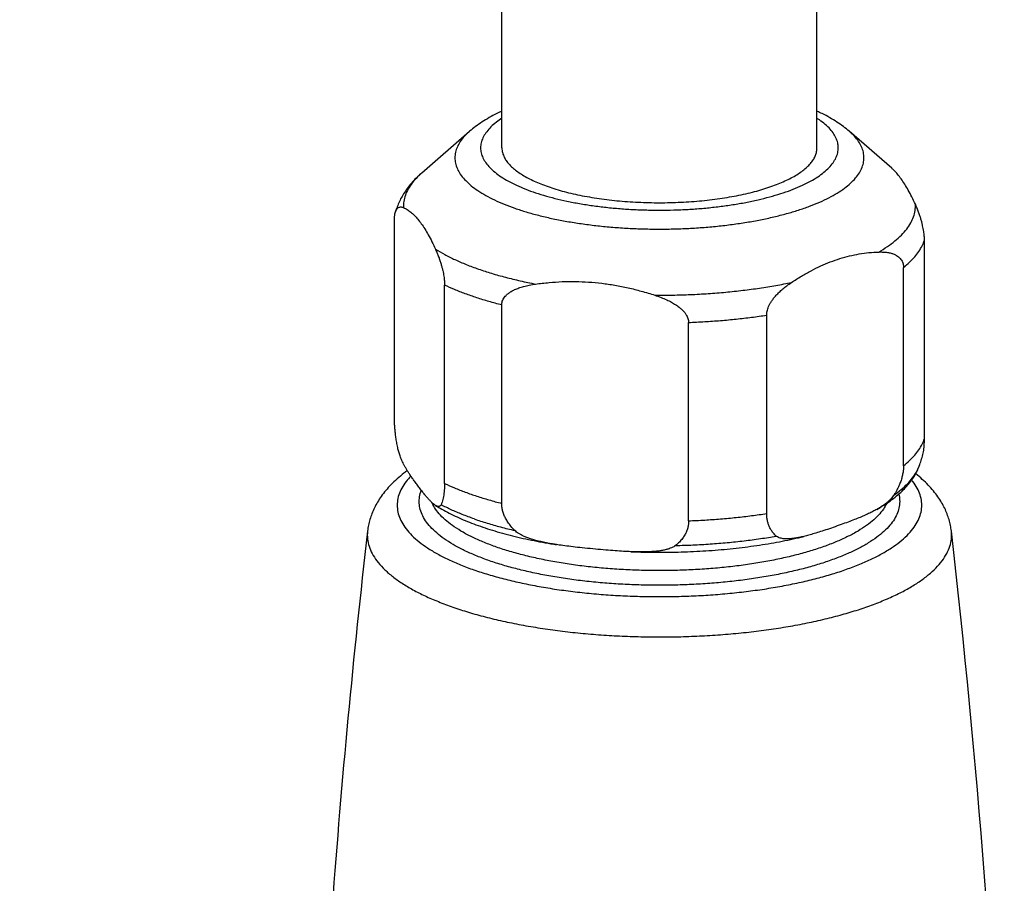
# Model space of a CAD drawing. Header units: millimetres. Extents: x 177 to 351, y 32 to 305.
# Tile 13 of 80: x 213.48 to 221.61, y 74.1 to 81.23. Entities that reach past the tile are written whole.
import ezdxf

# ---------------------------------------------------------------- set-up
doc = ezdxf.new("R2010")
doc.units = ezdxf.units.MM
doc.header["$LTSCALE"] = 30.734
doc.layers.get('0').update_dxf_attribs({"linetype": 'CONTINUOUS'})

msp = doc.modelspace()

# ---------------------------------------------------------------- linework, layer by layer
at = {"color": 7, "linetype": 'Continuous'}
for p, q in [((220.0622, 80.1695), (220.0622, 107.4605)), ((217.4622, 80.1695), (217.4622, 95.5857)), ((216.8016, 79.9633), (217.1954, 80.306)), ((220.6794, 80.0011), (220.329, 80.306)), ((216.5754, 77.9376), (216.5754, 79.5746)), ((220.949, 77.7698), (220.949, 79.4068)), ((220.7764, 77.5452), (220.7764, 79.1822)), ((216.9887, 77.3999), (216.9887, 79.0369)), ((217.4604, 77.2355), (217.4604, 78.8725)), ((219.6472, 77.1516), (219.6472, 78.7886)), ((219.0029, 77.0914), (219.0029, 78.7284))]:
    msp.add_line(p, q, dxfattribs=at)
for centre, radius, start, end in [((220.0573, 77.8582), 0.9054, 339.6503, 345.90548), ((290.4938, 68.4608), 74.6313, 173.424314, 175.809452), ((146.9918, 68.4572), 74.6704, 2.181571, 6.575025)]:
    msp.add_arc(centre, radius, start, end, dxfattribs=at)
for points, knots in [([(215.1125, 86.3642), (215.1125, 86.2927), (215.1102, 86.1494), (215.1003, 85.934), (215.0839, 85.7177), (215.061, 85.5011), (215.0317, 85.2842), (214.9962, 85.0677), (214.9544, 84.8518), (214.9065, 84.6367), (214.8526, 84.4227), (214.7928, 84.2099), (214.7271, 83.9989), (214.6556, 83.7896), (214.5785, 83.5825), (214.4958, 83.3777), (214.4077, 83.1755), (214.3142, 82.9762), (214.2153, 82.78), (214.1114, 82.5872), (214.0023, 82.398), (213.8883, 82.2127), (213.7695, 82.0316), (213.6459, 81.8548), (213.5179, 81.6829), (213.3853, 81.5159), (213.2484, 81.3541), (213.1075, 81.1979), (212.9627, 81.0476), (212.8142, 80.9034), (212.6623, 80.7657), (212.507, 80.6345), (212.349, 80.5105), (212.1883, 80.3937), (212.0253, 80.2843), (211.8604, 80.1827), (211.6938, 80.0889), (211.5262, 80.0032), (211.3576, 79.9256), (211.1884, 79.8561), (211.0191, 79.7949), (210.8499, 79.7419), (210.6811, 79.6971), (210.5129, 79.6604), (210.3457, 79.6317), (210.1795, 79.6109), (210.0145, 79.598), (209.8509, 79.5928), (209.6889, 79.5952), (209.5286, 79.6051), (209.4224, 79.6168), (209.3697, 79.6238)], [0, 0, 0, 0, 0.214488, 0.43003, 0.646851, 0.864952, 1.083583, 1.303127, 1.523066, 1.743355, 1.964155, 2.185089, 2.406178, 2.627309, 2.848361, 3.069168, 3.289776, 3.509933, 3.729563, 3.948799, 4.166989, 4.384589, 4.601312, 4.81674, 5.031439, 5.24448, 5.456303, 5.667007, 5.87535, 6.08256, 6.287684, 6.490578, 6.692032, 6.890269, 7.086522, 7.280756, 7.471201, 7.659753, 7.845559, 8.027828, 8.208131, 8.385454, 8.559593, 8.731934, 8.901672, 9.068615, 9.234144, 9.397968, 9.559468, 9.719998, 9.879683, 9.879683, 9.879683, 9.879683]), ([(217.4622, 80.4723), (217.448, 80.4658), (217.4124, 80.4488), (217.3572, 80.4196), (217.2983, 80.3839), (217.2444, 80.3464), (217.2111, 80.3196), (217.1954, 80.306)], [0, 0, 0, 0, 0.0468618, 0.1182569, 0.1872241, 0.253158, 0.3153696, 0.3153696, 0.3153696, 0.3153696]), ([(220.329, 80.306), (220.3135, 80.3195), (220.2803, 80.3462), (220.2266, 80.3836), (220.1682, 80.419), (220.1129, 80.4484), (220.077, 80.4655), (220.0623, 80.4723)], [0, 0, 0, 0, 0.0618403, 0.1275739, 0.1961731, 0.2666914, 0.3153665, 0.3153665, 0.3153665, 0.3153665]), ([(217.4622, 80.1695), (217.4622, 80.162), (217.4635, 80.144), (217.4704, 80.1158), (217.4837, 80.0856), (217.5028, 80.0559), (217.5274, 80.0268), (217.5575, 79.9983), (217.593, 79.9707), (217.6336, 79.944), (217.6792, 79.9183), (217.7296, 79.8937), (217.7846, 79.8704), (217.823, 79.8561), (217.843, 79.8491)], [0, 0, 0, 0, 0.0227692, 0.0538058, 0.0864547, 0.1214565, 0.1593771, 0.2006164, 0.2454336, 0.2939738, 0.3462922, 0.4023722, 0.4621393, 0.5254722, 0.5254722, 0.5254722, 0.5254722]), ([(217.843, 79.8491), (217.8645, 79.8416), (217.9088, 79.8272), (217.9776, 79.8078), (218.0501, 79.79), (218.1258, 79.774), (218.2046, 79.7598), (218.2859, 79.7475), (218.3694, 79.7372), (218.4548, 79.7289), (218.5416, 79.7226), (218.6294, 79.7184), (218.7179, 79.7163), (218.8065, 79.7163), (218.895, 79.7184), (218.9828, 79.7226), (219.0696, 79.7289), (219.155, 79.7372), (219.2385, 79.7475), (219.3199, 79.7598), (219.3986, 79.774), (219.4744, 79.79), (219.5468, 79.8078), (219.6156, 79.8272), (219.6805, 79.8483), (219.7411, 79.8708), (219.7971, 79.8947), (219.8484, 79.9199), (219.8946, 79.9462), (219.9356, 79.9736), (219.9711, 80.0019), (220.0011, 80.0311), (220.0254, 80.0609), (220.0438, 80.0914), (220.0562, 80.1224), (220.0615, 80.1487), (220.0622, 80.1644), (220.0622, 80.1695)], [0, 0, 0, 0, 0.068225, 0.139798, 0.214481, 0.29201, 0.3721, 0.454446, 0.538727, 0.624609, 0.711747, 0.799788, 0.888373, 0.97714, 1.065725, 1.153766, 1.240904, 1.326786, 1.411066, 1.493412, 1.573502, 1.651032, 1.725715, 1.797287, 1.865512, 1.930183, 1.991128, 2.048219, 2.101381, 2.1506, 2.195944, 2.237582, 2.275808, 2.311077, 2.344028, 2.375486, 2.390975, 2.390975, 2.390975, 2.390975]), ([(216.8016, 79.9633), (216.7856, 79.9494), (216.7556, 79.9215), (216.7152, 79.878), (216.6804, 79.8346), (216.651, 79.7913), (216.6263, 79.7482), (216.6061, 79.7053), (216.592, 79.6681), (216.5849, 79.6452), (216.5826, 79.6368)], [0, 0, 0, 0, 0.0634655, 0.1227395, 0.1781517, 0.230233, 0.2795968, 0.3268446, 0.3724885, 0.3987636, 0.3987636, 0.3987636, 0.3987636]), ([(220.874, 79.7033), (220.8645, 79.7239), (220.8456, 79.7633), (220.8163, 79.8189), (220.7872, 79.8684), (220.7582, 79.9122), (220.7293, 79.9501), (220.7029, 79.9795), (220.6857, 79.9957), (220.6788, 80.0017)], [0, 0, 0, 0, 0.0683086, 0.1309881, 0.1883463, 0.2406538, 0.2882555, 0.3314853, 0.3589729, 0.3589729, 0.3589729, 0.3589729]), ([(216.5754, 79.5746), (216.5754, 79.5797), (216.5756, 79.5897), (216.5766, 79.6045), (216.5784, 79.6186), (216.5806, 79.6293), (216.5821, 79.6352), (216.5826, 79.6368)], [0, 0, 0, 0, 0.01537432, 0.03005955, 0.04428043, 0.05804551, 0.06276576, 0.06276576, 0.06276576, 0.06276576]), ([(216.5826, 79.6368), (216.5833, 79.6395), (216.5854, 79.6462), (216.5897, 79.6562), (216.5959, 79.6662), (216.6037, 79.6741), (216.6131, 79.6796), (216.6244, 79.6819), (216.6372, 79.6807), (216.6459, 79.6778), (216.6505, 79.6758)], [0, 0, 0, 0, 0.00852125, 0.02102906, 0.0326503, 0.04348865, 0.05398348, 0.06492746, 0.07733695, 0.09223294, 0.09223294, 0.09223294, 0.09223294]), ([(216.6505, 79.6758), (216.6607, 79.6714), (216.6812, 79.6605), (216.7107, 79.6393), (216.7399, 79.6125), (216.769, 79.5802), (216.7979, 79.5423), (216.8269, 79.4986), (216.856, 79.449), (216.8853, 79.3934), (216.9042, 79.354), (216.9137, 79.3334)], [0, 0, 0, 0, 0.0334043, 0.0694192, 0.108762, 0.1519919, 0.1995936, 0.2519011, 0.3092592, 0.3719388, 0.4402473, 0.4402473, 0.4402473, 0.4402473]), ([(220.949, 79.4068), (220.949, 79.4122), (220.9488, 79.4234), (220.9477, 79.4409), (220.9459, 79.4599), (220.9431, 79.4806), (220.9393, 79.5031), (220.9343, 79.5275), (220.928, 79.5536), (220.9204, 79.5812), (220.9112, 79.6101), (220.9005, 79.6402), (220.8881, 79.6715), (220.8789, 79.6926), (220.874, 79.7033)], [0, 0, 0, 0, 0.0162555, 0.0336376, 0.0525696, 0.0733405, 0.0962027, 0.1211563, 0.1480186, 0.1766577, 0.206994, 0.2389777, 0.2726037, 0.3079291, 0.3079291, 0.3079291, 0.3079291]), ([(216.9137, 79.3334), (216.9186, 79.3227), (216.9278, 79.3016), (216.9402, 79.2703), (216.9509, 79.2402), (216.9601, 79.2113), (216.9677, 79.1837), (216.974, 79.1576), (216.979, 79.1332), (216.9828, 79.1107), (216.9856, 79.09), (216.9874, 79.071), (216.9885, 79.0536), (216.9887, 79.0423), (216.9887, 79.0369)], [0, 0, 0, 0, 0.0353194, 0.0689438, 0.100929, 0.1312691, 0.1599137, 0.1867824, 0.211746, 0.2346093, 0.2553767, 0.274302, 0.2916775, 0.3079291, 0.3079291, 0.3079291, 0.3079291]), ([(219.8522, 79.0589), (219.8787, 79.0766), (219.9316, 79.1102), (220.0119, 79.1556), (220.0917, 79.195), (220.1712, 79.2285), (220.2506, 79.2563), (220.3302, 79.2783), (220.4101, 79.2947), (220.4905, 79.3054), (220.5444, 79.3088), (220.5714, 79.3096)], [0, 0, 0, 0, 0.0957496, 0.1877282, 0.2764991, 0.3625618, 0.4464978, 0.5287893, 0.6100603, 0.6908907, 0.7719403, 0.7719403, 0.7719403, 0.7719403]), ([(220.5714, 79.3096), (220.5843, 79.31), (220.6086, 79.3098), (220.6426, 79.3066), (220.6722, 79.3006), (220.6974, 79.2923), (220.7186, 79.282), (220.736, 79.2699), (220.7499, 79.2566), (220.7604, 79.2425), (220.7679, 79.2278), (220.7729, 79.2129), (220.7758, 79.1977), (220.7764, 79.1874), (220.7764, 79.1822)], [0, 0, 0, 0, 0.0387468, 0.0727227, 0.1025685, 0.1288791, 0.1522233, 0.1731471, 0.1921348, 0.2095537, 0.2258048, 0.2413567, 0.2566277, 0.2721405, 0.2721405, 0.2721405, 0.2721405]), ([(217.7404, 79.0452), (217.7772, 79.0503), (217.8503, 79.0588), (217.96, 79.0659), (218.0691, 79.0672), (218.1777, 79.0628), (218.2861, 79.0527), (218.3947, 79.0367), (218.5037, 79.015), (218.6134, 78.9874), (218.6863, 78.9654), (218.7228, 78.9534)], [0, 0, 0, 0, 0.1112225, 0.2208954, 0.3296748, 0.4381184, 0.5468594, 0.6563692, 0.7672734, 0.8801153, 0.995535, 0.995535, 0.995535, 0.995535]), ([(217.4604, 78.8725), (217.4604, 78.8778), (217.4613, 78.8884), (217.4652, 78.9043), (217.4722, 78.9204), (217.4826, 78.9368), (217.497, 78.9532), (217.5159, 78.9694), (217.5396, 78.9852), (217.5685, 79.0001), (217.6028, 79.0139), (217.643, 79.0264), (217.6894, 79.0372), (217.7227, 79.0427), (217.7404, 79.0452)], [0, 0, 0, 0, 0.015744, 0.0318551, 0.0490918, 0.0681336, 0.0897115, 0.1144052, 0.1426485, 0.1749121, 0.2117011, 0.2535357, 0.3009769, 0.3546643, 0.3546643, 0.3546643, 0.3546643]), ([(219.6472, 78.7886), (219.6472, 78.794), (219.6479, 78.8051), (219.6508, 78.8223), (219.6559, 78.8407), (219.6634, 78.8605), (219.6739, 78.8818), (219.6876, 78.9046), (219.7049, 78.9285), (219.7259, 78.9535), (219.751, 78.9793), (219.7803, 79.0057), (219.8143, 79.0327), (219.839, 79.0501), (219.8522, 79.0589)], [0, 0, 0, 0, 0.0161604, 0.0333848, 0.0522619, 0.0732689, 0.0968852, 0.1233721, 0.1528165, 0.1853616, 0.2212103, 0.2606036, 0.3038406, 0.3513052, 0.3513052, 0.3513052, 0.3513052]), ([(218.7228, 78.9534), (218.7406, 78.9476), (218.7741, 78.9358), (218.8205, 78.9163), (218.8607, 78.8964), (218.895, 78.8762), (218.9238, 78.8559), (218.9474, 78.8357), (218.9662, 78.816), (218.9806, 78.7969), (218.991, 78.7787), (218.998, 78.7614), (219.002, 78.7447), (219.0029, 78.7338), (219.0029, 78.7284)], [0, 0, 0, 0, 0.0561802, 0.1063021, 0.1509382, 0.1905733, 0.2256403, 0.2565478, 0.2836632, 0.3073004, 0.3279705, 0.3463746, 0.363183, 0.3791587, 0.3791587, 0.3791587, 0.3791587]), ([(216.6045, 77.6861), (216.6014, 77.7002), (216.5959, 77.7277), (216.5891, 77.7679), (216.5839, 77.8056), (216.58, 77.8412), (216.5774, 77.8748), (216.5758, 77.9067), (216.5754, 77.9274), (216.5754, 77.9376)], [0, 0, 0, 0, 0.0434981, 0.0841079, 0.1221038, 0.157775, 0.191409, 0.2232752, 0.2536128, 0.2536128, 0.2536128, 0.2536128]), ([(220.9355, 77.6377), (220.9374, 77.6454), (220.9408, 77.6616), (220.9446, 77.6867), (220.9472, 77.7133), (220.9487, 77.7412), (220.949, 77.7601), (220.949, 77.7698)], [0, 0, 0, 0, 0.0237228, 0.0494413, 0.0761959, 0.1040266, 0.1330344, 0.1330344, 0.1330344, 0.1330344]), ([(216.913, 77.219), (216.913, 77.2191), (216.9092, 77.2215), (216.9013, 77.2272), (216.8892, 77.2375), (216.8757, 77.2506), (216.8607, 77.2665), (216.844, 77.2856), (216.8255, 77.3079), (216.8047, 77.3339), (216.7822, 77.3627), (216.7596, 77.3925), (216.7384, 77.4211), (216.7196, 77.4475), (216.7028, 77.4721), (216.6878, 77.4953), (216.6743, 77.5174), (216.6621, 77.5387), (216.6513, 77.5592), (216.6416, 77.5791), (216.633, 77.5983), (216.6254, 77.617), (216.6188, 77.6351), (216.6131, 77.6526), (216.6083, 77.6695), (216.6056, 77.6806), (216.6045, 77.6861)], [0, 0, 0, 0, 0.000137, 0.0134303, 0.0292634, 0.047924, 0.0697007, 0.094891, 0.1238401, 0.1568996, 0.194621, 0.2336052, 0.2691199, 0.3012724, 0.3308475, 0.3583775, 0.3842249, 0.4086395, 0.4318127, 0.4538862, 0.4749523, 0.4950803, 0.5143271, 0.5327328, 0.550305, 0.5670111, 0.5670111, 0.5670111, 0.5670111]), ([(220.555, 77.1854), (220.5746, 77.1964), (220.613, 77.2193), (220.6678, 77.2562), (220.7183, 77.295), (220.7636, 77.3351), (220.8034, 77.3761), (220.8375, 77.4176), (220.8659, 77.4594), (220.8889, 77.5011), (220.901, 77.5294), (220.9062, 77.5434)], [0, 0, 0, 0, 0.0674824, 0.134095, 0.1978559, 0.2584204, 0.315502, 0.3690633, 0.4194945, 0.4668727, 0.511643, 0.511643, 0.511643, 0.511643]), ([(220.7764, 77.5452), (220.7764, 77.5351), (220.7754, 77.5145), (220.7711, 77.4831), (220.7637, 77.4503), (220.7531, 77.416), (220.7387, 77.3799), (220.7202, 77.342), (220.7053, 77.3167), (220.6971, 77.3038)], [0, 0, 0, 0, 0.0301874, 0.0617608, 0.0951614, 0.1308693, 0.169411, 0.2113651, 0.2573675, 0.2573675, 0.2573675, 0.2573675]), ([(216.6819, 77.505), (216.6723, 77.4981), (216.6433, 77.4763), (216.5974, 77.4385), (216.5472, 77.3908), (216.5037, 77.3427), (216.4666, 77.2946), (216.4353, 77.2466), (216.4095, 77.1989), (216.3886, 77.1512), (216.3724, 77.1035), (216.3604, 77.0556), (216.3553, 77.0234), (216.3534, 77.0072)], [0, 0, 0, 0, 0.0353667, 0.1089588, 0.1782479, 0.2426804, 0.30365, 0.360156, 0.414268, 0.4663405, 0.5162052, 0.5652868, 0.6140408, 0.6140408, 0.6140408, 0.6140408]), ([(221.171, 77.0072), (221.1692, 77.0229), (221.1642, 77.0545), (221.1526, 77.1016), (221.1367, 77.1488), (221.1163, 77.1961), (221.0909, 77.2437), (221.0601, 77.2914), (221.0235, 77.3395), (220.9804, 77.3875), (220.9312, 77.4347), (220.8953, 77.4647), (220.8766, 77.4793)], [0, 0, 0, 0, 0.0474134, 0.0957488, 0.1453388, 0.1966497, 0.2502389, 0.306798, 0.3669599, 0.4312769, 0.5000903, 0.5713979, 0.5713979, 0.5713979, 0.5713979]), ([(216.9887, 77.3999), (216.9887, 77.3902), (216.9884, 77.3713), (216.9869, 77.3434), (216.9843, 77.3168), (216.9805, 77.2914), (216.9753, 77.2673), (216.9687, 77.2447), (216.963, 77.2306), (216.9597, 77.2239)], [0, 0, 0, 0, 0.0290078, 0.0568386, 0.0835931, 0.1093116, 0.1339667, 0.1574651, 0.1796689, 0.1796689, 0.1796689, 0.1796689]), ([(220.6971, 77.3038), (220.6938, 77.2987), (220.6863, 77.2883), (220.6732, 77.273), (220.6576, 77.2575), (220.6395, 77.2417), (220.6187, 77.2257), (220.5952, 77.2094), (220.5736, 77.196), (220.5598, 77.1881), (220.555, 77.1854)], [0, 0, 0, 0, 0.0182766, 0.038335, 0.0602777, 0.0842415, 0.1103995, 0.1389468, 0.170096, 0.1865729, 0.1865729, 0.1865729, 0.1865729]), ([(216.9597, 77.2239), (216.9586, 77.2218), (216.9562, 77.2178), (216.9513, 77.213), (216.9454, 77.2101), (216.9384, 77.2093), (216.9306, 77.2105), (216.922, 77.2138), (216.9161, 77.2171), (216.913, 77.219)], [0, 0, 0, 0, 0.00728792, 0.01384942, 0.0201544, 0.02681738, 0.03446012, 0.04360349, 0.05451929, 0.05451929, 0.05451929, 0.05451929]), ([(216.913, 77.219), (216.9261, 77.2108), (216.9587, 77.191), (217.0129, 77.1612), (217.0762, 77.1299), (217.1428, 77.1002), (217.2125, 77.0721), (217.2602, 77.0547), (217.2845, 77.0462)], [0, 0, 0, 0, 0.0461974, 0.1146015, 0.1852758, 0.2581774, 0.3332717, 0.4105256, 0.4105256, 0.4105256, 0.4105256]), ([(217.5688, 77.0116), (217.5576, 77.0226), (217.5375, 77.0444), (217.512, 77.0783), (217.4923, 77.1113), (217.4777, 77.1433), (217.4676, 77.1746), (217.4617, 77.2052), (217.4604, 77.2255), (217.4604, 77.2355)], [0, 0, 0, 0, 0.0469378, 0.0889324, 0.126949, 0.1618451, 0.1943907, 0.2252885, 0.2551959, 0.2551959, 0.2551959, 0.2551959]), ([(219.7265, 76.9655), (219.7182, 76.9728), (219.7031, 76.988), (219.6845, 77.0131), (219.6702, 77.0393), (219.6596, 77.0663), (219.6523, 77.094), (219.6481, 77.1226), (219.6472, 77.1419), (219.6472, 77.1516)], [0, 0, 0, 0, 0.0330459, 0.0639829, 0.0935397, 0.1223107, 0.1507972, 0.179442, 0.2086569, 0.2086569, 0.2086569, 0.2086569]), ([(220.555, 77.1854), (220.55, 77.1825), (220.534, 77.1737), (220.5057, 77.1592), (220.4688, 77.1418), (220.4277, 77.1239), (220.382, 77.1052), (220.3311, 77.0856), (220.2742, 77.0647), (220.2128, 77.0429), (220.151, 77.0217), (220.0934, 77.0027), (220.042, 76.9867), (219.9966, 76.9735), (219.9681, 76.9661), (219.9548, 76.9628)], [0, 0, 0, 0, 0.0175166, 0.0546577, 0.0953211, 0.1399544, 0.1890924, 0.2434217, 0.3036803, 0.3708736, 0.4389315, 0.499584, 0.5529643, 0.6003496, 0.6414045, 0.6414045, 0.6414045, 0.6414045]), ([(217.2845, 77.0462), (217.3106, 77.0371), (217.3637, 77.0196), (217.4452, 76.9952), (217.5295, 76.9725), (217.6163, 76.9514), (217.7055, 76.932), (217.7969, 76.9143), (217.8658, 76.9025), (217.9042, 76.8964), (217.9115, 76.8952)], [0, 0, 0, 0, 0.0828122, 0.1678619, 0.2551945, 0.3445388, 0.4358693, 0.5289748, 0.6238016, 0.6457237, 0.6457237, 0.6457237, 0.6457237]), ([(219.0029, 77.0914), (219.0029, 77.0816), (219.0016, 77.0617), (218.9957, 77.0322), (218.9857, 77.0027), (218.9711, 76.9733), (218.9514, 76.944), (218.9258, 76.9148), (218.9056, 76.8967), (218.8945, 76.8878)], [0, 0, 0, 0, 0.0295518, 0.0593867, 0.0901747, 0.1226404, 0.1575876, 0.1959231, 0.2386814, 0.2386814, 0.2386814, 0.2386814]), ([(217.9115, 76.8952), (217.9006, 76.8969), (217.873, 76.9014), (217.8304, 76.9092), (217.7851, 76.9189), (217.7445, 76.9291), (217.7082, 76.9397), (217.676, 76.9507), (217.6477, 76.9621), (217.6229, 76.9739), (217.6016, 76.9859), (217.5837, 76.9983), (217.5733, 77.0071), (217.5688, 77.0116)], [0, 0, 0, 0, 0.0328933, 0.0839454, 0.1300795, 0.1717713, 0.2094176, 0.2433381, 0.2738201, 0.3011322, 0.3255196, 0.3471934, 0.3663448, 0.3663448, 0.3663448, 0.3663448]), ([(218.5264, 76.8363), (218.5456, 76.8356), (218.5988, 76.8337), (218.6863, 76.8318), (218.7888, 76.8314), (218.8912, 76.8327), (218.9933, 76.8358), (219.0949, 76.8407), (219.1959, 76.8473), (219.2958, 76.8557), (219.3947, 76.8658), (219.4922, 76.8776), (219.5882, 76.8911), (219.6824, 76.9063), (219.7746, 76.9232), (219.8648, 76.9417), (219.9245, 76.9555), (219.9542, 76.9627), (219.9548, 76.9628)], [0, 0, 0, 0, 0.057543, 0.159941, 0.26247, 0.364947, 0.467178, 0.568983, 0.670167, 0.77056, 0.869968, 0.968239, 1.065178, 1.160662, 1.254494, 1.34659, 1.436747, 1.438365, 1.438365, 1.438365, 1.438365]), ([(219.9548, 76.9628), (219.9544, 76.9627), (219.9418, 76.9597), (219.9183, 76.9544), (219.8851, 76.9483), (219.8554, 76.9442), (219.8288, 76.9422), (219.8053, 76.942), (219.7844, 76.9435), (219.7662, 76.9466), (219.7506, 76.9513), (219.7373, 76.9574), (219.7298, 76.9627), (219.7265, 76.9655)], [0, 0, 0, 0, 0.0011721, 0.0388363, 0.0723955, 0.1022528, 0.128764, 0.1522407, 0.1729844, 0.1913007, 0.2075029, 0.221917, 0.2349011, 0.2349011, 0.2349011, 0.2349011]), ([(218.5264, 76.8363), (218.5063, 76.8371), (218.4632, 76.8393), (218.3943, 76.8439), (218.3167, 76.8501), (218.2328, 76.8575), (218.1484, 76.8658), (218.0696, 76.8742), (217.9994, 76.8826), (217.9477, 76.8897), (217.9192, 76.894), (217.9115, 76.8952)], [0, 0, 0, 0, 0.0601972, 0.129583, 0.2070661, 0.2938865, 0.3822323, 0.4614078, 0.5315406, 0.5943266, 0.6179693, 0.6179693, 0.6179693, 0.6179693]), ([(218.8945, 76.8878), (218.89, 76.8842), (218.8795, 76.8772), (218.8616, 76.8682), (218.8403, 76.8601), (218.8155, 76.853), (218.7871, 76.8469), (218.7549, 76.8419), (218.7186, 76.8381), (218.6781, 76.8355), (218.6328, 76.8343), (218.5824, 76.8345), (218.5463, 76.8355), (218.5271, 76.8363), (218.5264, 76.8363)], [0, 0, 0, 0, 0.0174997, 0.0374644, 0.0601512, 0.0858161, 0.1147363, 0.1472054, 0.1835322, 0.2240539, 0.2691808, 0.3193985, 0.3752768, 0.3772874, 0.3772874, 0.3772874, 0.3772874])]:
    msp.add_open_spline(points, degree=3, knots=knots, dxfattribs=at)
at = {"color": 9, "linetype": 'Continuous'}
for points, knots in [([(217.4621, 80.4129), (217.4465, 80.4028), (217.4151, 80.3808), (217.3726, 80.3443), (217.3367, 80.3047), (217.3099, 80.264), (217.2926, 80.2223), (217.2851, 80.18), (217.2877, 80.1375), (217.3002, 80.0955), (217.3223, 80.0543), (217.3538, 80.0141), (217.3942, 79.9751), (217.4434, 79.9375), (217.5011, 79.9013), (217.5668, 79.867), (217.64, 79.8346), (217.6918, 79.8152), (217.7187, 79.8058)], [0, 0, 0, 0, 0.0560216, 0.1147336, 0.1677918, 0.2159135, 0.260205, 0.3021855, 0.3436896, 0.3866279, 0.4327049, 0.4832283, 0.5390747, 0.6008087, 0.6687626, 0.7429412, 0.8230757, 0.9087288, 0.9087288, 0.9087288, 0.9087288]), ([(217.7187, 79.8058), (217.7474, 79.7958), (217.8071, 79.7767), (217.9004, 79.7513), (217.9993, 79.7286), (218.1033, 79.7086), (218.2115, 79.6917), (218.3233, 79.6778), (218.438, 79.6671), (218.5547, 79.6597), (218.6728, 79.6555), (218.7914, 79.6547), (218.9099, 79.6572), (219.0274, 79.6629), (219.1432, 79.672), (219.2565, 79.6843), (219.3667, 79.6997), (219.4729, 79.7181), (219.5745, 79.7394), (219.6708, 79.7635), (219.7613, 79.7902), (219.8454, 79.8194), (219.9224, 79.8507), (219.992, 79.8842), (220.0537, 79.9195), (220.1071, 79.9564), (220.1519, 79.9948), (220.1878, 80.0344), (220.2145, 80.0751), (220.2318, 80.1168), (220.2393, 80.1591), (220.2367, 80.2015), (220.2242, 80.2436), (220.2021, 80.2848), (220.1707, 80.325), (220.1302, 80.364), (220.0927, 80.3927), (220.069, 80.4086), (220.0623, 80.4129)], [0, 0, 0, 0, 0.091201, 0.187994, 0.289775, 0.395843, 0.505531, 0.618337, 0.73368, 0.850867, 0.969221, 1.088088, 1.206794, 1.324655, 1.441003, 1.555186, 1.666567, 1.774538, 1.878523, 1.977988, 2.072449, 2.161479, 2.244726, 2.321923, 2.392915, 2.457685, 2.516397, 2.569456, 2.617577, 2.661869, 2.703849, 2.745353, 2.788292, 2.834369, 2.884892, 2.940739, 3.002473, 3.026392, 3.026392, 3.026392, 3.026392]), ([(217.1954, 80.306), (217.1919, 80.3029), (217.1736, 80.2866), (217.1437, 80.2561), (217.1112, 80.2123), (217.0884, 80.1674), (217.0756, 80.1217), (217.073, 80.0757), (217.0807, 80.0297), (217.0986, 79.9844), (217.1263, 79.94), (217.1635, 79.8967), (217.21, 79.8546), (217.2654, 79.814), (217.3296, 79.775), (217.4021, 79.7378), (217.4824, 79.7027), (217.5392, 79.6815), (217.5687, 79.6712)], [0, 0, 0, 0, 0.0140662, 0.0735188, 0.1275881, 0.1772226, 0.2237592, 0.2688893, 0.3144942, 0.3623884, 0.414098, 0.4707634, 0.5331538, 0.6017301, 0.6767122, 0.758136, 0.8458944, 0.9397679, 0.9397679, 0.9397679, 0.9397679]), ([(217.5687, 79.6712), (217.6001, 79.6602), (217.6651, 79.6393), (217.7663, 79.6115), (217.8734, 79.5864), (217.9856, 79.5642), (218.1024, 79.545), (218.2231, 79.5291), (218.3469, 79.5163), (218.4731, 79.5069), (218.6011, 79.5009), (218.7299, 79.4984), (218.859, 79.4992), (218.9875, 79.5035), (219.1147, 79.5112), (219.2398, 79.5223), (219.3621, 79.5366), (219.4809, 79.5542), (219.5955, 79.5749), (219.7053, 79.5985), (219.8095, 79.6251), (219.9076, 79.6542), (219.999, 79.686), (220.0832, 79.72), (220.1596, 79.7562), (220.228, 79.7943), (220.2878, 79.8341), (220.3388, 79.8755), (220.3807, 79.9182), (220.4132, 79.9621), (220.436, 80.007), (220.4489, 80.0526), (220.4515, 80.0987), (220.4437, 80.1446), (220.4258, 80.1899), (220.3981, 80.2343), (220.3648, 80.2731), (220.3402, 80.2962), (220.329, 80.306)], [0, 0, 0, 0, 0.099683, 0.204792, 0.314883, 0.42946, 0.547981, 0.669872, 0.794526, 0.921317, 1.049598, 1.178711, 1.30799, 1.43677, 1.564387, 1.69019, 1.81354, 1.93382, 2.050438, 2.162837, 2.270497, 2.372946, 2.46977, 2.560621, 2.645234, 2.723441, 2.795205, 2.860647, 2.920099, 2.974168, 3.023803, 3.07034, 3.11547, 3.161075, 3.208969, 3.260678, 3.317344, 3.361858, 3.361858, 3.361858, 3.361858]), ([(216.8016, 79.9633), (216.7891, 79.9525), (216.761, 79.9263), (216.722, 79.8824), (216.6881, 79.8318), (216.6644, 79.7803), (216.6512, 79.7281), (216.6495, 79.693), (216.6505, 79.6758)], [0, 0, 0, 0, 0.0496084, 0.1152664, 0.1755698, 0.2315332, 0.2845154, 0.3361729, 0.3361729, 0.3361729, 0.3361729]), ([(220.5714, 79.3096), (220.5959, 79.3238), (220.642, 79.3525), (220.705, 79.3992), (220.7586, 79.4473), (220.8024, 79.4967), (220.8363, 79.5472), (220.86, 79.5987), (220.8732, 79.6509), (220.8749, 79.6861), (220.874, 79.7033)], [0, 0, 0, 0, 0.0848905, 0.1630801, 0.2347888, 0.3004468, 0.3607502, 0.4167136, 0.4696958, 0.5213533, 0.5213533, 0.5213533, 0.5213533]), ([(220.7764, 79.1822), (220.7937, 79.1959), (220.826, 79.2237), (220.8688, 79.2679), (220.9038, 79.3131), (220.931, 79.3591), (220.944, 79.391), (220.949, 79.4068)], [0, 0, 0, 0, 0.0662178, 0.1275595, 0.1844278, 0.2374012, 0.2872579, 0.2872579, 0.2872579, 0.2872579]), ([(216.9137, 79.3334), (216.9385, 79.3177), (216.9913, 79.2872), (217.0763, 79.2451), (217.1694, 79.2051), (217.2348, 79.1808), (217.2687, 79.1689)], [0, 0, 0, 0, 0.088055, 0.1828444, 0.2842413, 0.3920236, 0.3920236, 0.3920236, 0.3920236]), ([(217.2687, 79.1689), (217.3046, 79.1564), (217.3786, 79.1325), (217.4936, 79.1001), (217.6149, 79.0707), (217.698, 79.0534), (217.7404, 79.0452)], [0, 0, 0, 0, 0.1138684, 0.2334585, 0.3583509, 0.4880794, 0.4880794, 0.4880794, 0.4880794]), ([(217.4604, 78.8725), (217.4251, 78.8815), (217.3562, 78.9003), (217.2559, 78.9311), (217.1613, 78.964), (217.0725, 78.9989), (217.0159, 79.024), (216.9887, 79.0369)], [0, 0, 0, 0, 0.1093359, 0.2142734, 0.3145492, 0.4099358, 0.5002472, 0.5002472, 0.5002472, 0.5002472]), ([(218.7228, 78.9534), (218.7722, 78.9531), (218.8707, 78.9537), (219.018, 78.9581), (219.1641, 78.9661), (219.3082, 78.9777), (219.4496, 78.9927), (219.5876, 79.0112), (219.7216, 79.0329), (219.8092, 79.0499), (219.8522, 79.0589)], [0, 0, 0, 0, 0.148036, 0.295603, 0.442066, 0.586795, 0.729175, 0.868606, 1.004508, 1.136329, 1.136329, 1.136329, 1.136329]), ([(219.0029, 78.7284), (219.0471, 78.7301), (219.1351, 78.7345), (219.2662, 78.7437), (219.3954, 78.7558), (219.5223, 78.7706), (219.6059, 78.7823), (219.6472, 78.7886)], [0, 0, 0, 0, 0.1327584, 0.2643042, 0.3942137, 0.5220717, 0.6474739, 0.6474739, 0.6474739, 0.6474739]), ([(220.7764, 77.5452), (220.7937, 77.5589), (220.826, 77.5866), (220.8688, 77.6309), (220.9038, 77.6761), (220.931, 77.7221), (220.944, 77.7539), (220.949, 77.7698)], [0, 0, 0, 0, 0.0662178, 0.1275595, 0.1844278, 0.2374012, 0.2872579, 0.2872579, 0.2872579, 0.2872579]), ([(220.6971, 77.3038), (220.7177, 77.3182), (220.7563, 77.3475), (220.8079, 77.3945), (220.8504, 77.4428), (220.8836, 77.492), (220.8999, 77.5263), (220.9062, 77.5434)], [0, 0, 0, 0, 0.0755637, 0.1451233, 0.2090751, 0.2680423, 0.3226021, 0.3226021, 0.3226021, 0.3226021]), ([(216.7105, 77.4607), (216.6967, 77.4464), (216.6691, 77.4148), (216.6346, 77.3629), (216.6097, 77.3064), (216.5972, 77.2491), (216.5972, 77.1914), (216.6097, 77.1341), (216.6346, 77.0776), (216.6714, 77.0223), (216.7198, 76.9683), (216.7794, 76.9159), (216.85, 76.8652), (216.9312, 76.8165), (217.0225, 76.7701), (217.1235, 76.7262), (217.1946, 76.6996), (217.2316, 76.6867)], [0, 0, 0, 0, 0.059784, 0.125538, 0.186325, 0.243877, 0.3003, 0.357851, 0.418637, 0.48439, 0.556386, 0.635481, 0.722181, 0.816724, 0.919135, 1.02928, 1.146892, 1.146892, 1.146892, 1.146892]), ([(216.9887, 77.3999), (217.0159, 77.387), (217.0725, 77.3618), (217.1613, 77.327), (217.2559, 77.2941), (217.3562, 77.2633), (217.4251, 77.2445), (217.4604, 77.2355)], [0, 0, 0, 0, 0.0903114, 0.185698, 0.2859738, 0.3909113, 0.5002472, 0.5002472, 0.5002472, 0.5002472]), ([(217.2316, 76.6867), (217.2709, 76.673), (217.3522, 76.6469), (217.4786, 76.6118), (217.6122, 76.5802), (217.7523, 76.5521), (217.8979, 76.5277), (218.0484, 76.5072), (218.2028, 76.4906), (218.3604, 76.4781), (218.5202, 76.4698), (218.6814, 76.4656), (218.843, 76.4656), (219.0042, 76.4698), (219.164, 76.4781), (219.3216, 76.4906), (219.4761, 76.5072), (219.6265, 76.5277), (219.7722, 76.5521), (219.9122, 76.5802), (220.0458, 76.6118), (220.1723, 76.6469), (220.2909, 76.6851), (220.401, 76.7262), (220.5019, 76.7701), (220.5933, 76.8165), (220.6744, 76.8652), (220.745, 76.9159), (220.8047, 76.9683), (220.853, 77.0223), (220.8898, 77.0776), (220.9147, 77.1341), (220.9273, 77.1914), (220.9273, 77.2491), (220.9147, 77.3064), (220.8898, 77.3629), (220.8636, 77.4024), (220.8468, 77.4235), (220.8436, 77.4274)], [0, 0, 0, 0, 0.124711, 0.256065, 0.393534, 0.536529, 0.684409, 0.836493, 0.992063, 1.150374, 1.310657, 1.472129, 1.633999, 1.795473, 1.955759, 2.114074, 2.269645, 2.421729, 2.569608, 2.712603, 2.850073, 2.981427, 3.106138, 3.22375, 3.333894, 3.436306, 3.530849, 3.617549, 3.696643, 3.76864, 3.834394, 3.895181, 3.952733, 4.009156, 4.066707, 4.127493, 4.193246, 4.208389, 4.208389, 4.208389, 4.208389]), ([(217.3603, 76.7616), (217.3256, 76.7737), (217.2589, 76.7987), (217.1645, 76.84), (217.0794, 76.8836), (217.0041, 76.9294), (216.9389, 76.9772), (216.8843, 77.0266), (216.8406, 77.0774), (216.8081, 77.1296), (216.7871, 77.1828), (216.778, 77.2368), (216.781, 77.291), (216.7909, 77.326), (216.7975, 77.3431)], [0, 0, 0, 0, 0.1102603, 0.2133426, 0.3089873, 0.3970676, 0.4776237, 0.5509121, 0.6174732, 0.6782121, 0.7344702, 0.7880399, 0.8410518, 0.8961424, 0.8961424, 0.8961424, 0.8961424]), ([(220.737, 77.3118), (220.741, 77.296), (220.7464, 77.2622), (220.7434, 77.2097), (220.7283, 77.1561), (220.7015, 77.1034), (220.6634, 77.0518), (220.6142, 77.0017), (220.5543, 76.9531), (220.484, 76.9063), (220.4037, 76.8615), (220.3138, 76.819), (220.215, 76.779), (220.1076, 76.7418), (219.9924, 76.7075), (219.87, 76.6763), (219.7411, 76.6485), (219.6065, 76.6243), (219.4669, 76.6036), (219.3232, 76.5868), (219.1763, 76.5738), (219.0269, 76.5647), (218.8759, 76.5597), (218.7243, 76.5587), (218.5729, 76.5617), (218.4226, 76.5687), (218.2743, 76.5798), (218.1289, 76.5947), (217.9872, 76.6135), (217.85, 76.636), (217.7181, 76.662), (217.5924, 76.6915), (217.4735, 76.7242), (217.3971, 76.7488), (217.3603, 76.7616)], [0, 0, 0, 0, 0.048807, 0.101819, 0.156482, 0.214785, 0.278297, 0.348132, 0.425003, 0.509299, 0.601164, 0.700553, 0.80727, 0.921004, 1.041345, 1.167806, 1.299834, 1.436818, 1.578104, 1.722996, 1.870768, 2.020673, 2.171942, 2.323799, 2.475461, 2.626145, 2.775077, 2.9215, 3.064681, 3.203906, 3.338495, 3.467812, 3.591275, 3.708358, 3.708358, 3.708358, 3.708358]), ([(217.4187, 76.8743), (217.3847, 76.8862), (217.3193, 76.9107), (217.2269, 76.9513), (217.1439, 76.9943), (217.0707, 77.0395), (217.0078, 77.0866), (216.9556, 77.1353), (216.9144, 77.1855), (216.8931, 77.2222), (216.8846, 77.2412), (216.8841, 77.2423)], [0, 0, 0, 0, 0.108229, 0.2092144, 0.3026979, 0.3885618, 0.4668671, 0.537908, 0.6022887, 0.6610114, 0.6646657, 0.6646657, 0.6646657, 0.6646657]), ([(217.2336, 77.1071), (217.2004, 77.1187), (217.1364, 77.1424), (217.045, 77.1813), (216.9872, 77.2095), (216.9597, 77.2239)], [0, 0, 0, 0, 0.1053368, 0.2047419, 0.2980132, 0.2980132, 0.2980132, 0.2980132]), ([(220.6374, 77.2359), (220.6296, 77.2192), (220.6093, 77.1846), (220.5688, 77.1353), (220.5166, 77.0866), (220.4537, 77.0395), (220.3806, 76.9943), (220.2975, 76.9513), (220.2051, 76.9107), (220.1039, 76.8727), (219.9944, 76.8376), (219.8773, 76.8055), (219.7534, 76.7768), (219.6234, 76.7515), (219.4881, 76.7298), (219.3484, 76.7119), (219.205, 76.6979), (219.059, 76.6878), (218.911, 76.6817), (218.7622, 76.6796), (218.6134, 76.6817), (218.4655, 76.6878), (218.3194, 76.6979), (218.1761, 76.7119), (218.0363, 76.7298), (217.901, 76.7515), (217.771, 76.7768), (217.6471, 76.8055), (217.5301, 76.8376), (217.4549, 76.8617), (217.4187, 76.8743)], [0, 0, 0, 0, 0.055268, 0.119649, 0.190688, 0.268991, 0.354854, 0.448339, 0.549325, 0.657554, 0.772652, 0.894154, 1.021518, 1.15414, 1.291362, 1.43248, 1.576758, 1.723429, 1.871708, 2.020795, 2.169881, 2.31816, 2.464831, 2.60911, 2.750231, 2.887456, 3.020079, 3.147442, 3.268943, 3.384041, 3.384041, 3.384041, 3.384041]), ([(219.0029, 77.0914), (219.0471, 77.0931), (219.1351, 77.0974), (219.2662, 77.1067), (219.3954, 77.1188), (219.5223, 77.1335), (219.6059, 77.1453), (219.6472, 77.1516)], [0, 0, 0, 0, 0.1327584, 0.2643042, 0.3942137, 0.5220717, 0.6474739, 0.6474739, 0.6474739, 0.6474739]), ([(217.2336, 77.1071), (217.2685, 77.0949), (217.3406, 77.0715), (217.4524, 77.0397), (217.5294, 77.0207), (217.5688, 77.0116)], [0, 0, 0, 0, 0.1110011, 0.2273441, 0.34866, 0.34866, 0.34866, 0.34866]), ([(216.3534, 77.0072), (216.3527, 77.0011), (216.3505, 76.9746), (216.3531, 76.9266), (216.3697, 76.8644), (216.3993, 76.8032), (216.4415, 76.7433), (216.496, 76.6848), (216.5624, 76.628), (216.6404, 76.5731), (216.7296, 76.5203), (216.8295, 76.47), (216.9398, 76.4223), (217.0173, 76.3934), (217.0576, 76.3793)], [0, 0, 0, 0, 0.018458, 0.079911, 0.143109, 0.210169, 0.282795, 0.362234, 0.449311, 0.544512, 0.648057, 0.759959, 0.880067, 1.008103, 1.008103, 1.008103, 1.008103]), ([(217.0576, 76.3793), (217.1003, 76.3644), (217.1885, 76.3359), (217.3258, 76.2977), (217.4707, 76.2631), (217.6225, 76.2322), (217.7804, 76.2052), (217.9435, 76.1824), (218.1109, 76.1637), (218.2818, 76.1493), (218.4553, 76.1393), (218.6304, 76.1337), (218.8062, 76.1326), (218.9818, 76.1359), (219.1562, 76.1437), (219.3285, 76.1559), (219.4977, 76.1725), (219.6631, 76.1933), (219.8237, 76.2182), (219.9786, 76.2471), (220.1271, 76.2799), (220.2683, 76.3164), (220.4014, 76.3563), (220.5259, 76.3996), (220.641, 76.4458), (220.7462, 76.4948), (220.8408, 76.5464), (220.9245, 76.6003), (220.9967, 76.6562), (221.0572, 76.7138), (221.1056, 76.7731), (221.1415, 76.8337), (221.1647, 76.8954), (221.1741, 76.9538), (221.1729, 76.991), (221.171, 77.0072)], [0, 0, 0, 0, 0.135579, 0.278228, 0.427402, 0.582494, 0.742842, 0.907743, 1.076456, 1.248213, 1.422218, 1.597662, 1.773724, 1.949581, 2.12441, 2.297396, 2.467732, 2.634633, 2.797348, 2.955153, 3.107366, 3.25335, 3.392528, 3.524389, 3.648503, 3.764536, 3.872269, 3.971629, 4.062725, 4.145902, 4.221808, 4.291469, 4.356357, 4.418398, 4.467507, 4.467507, 4.467507, 4.467507]), ([(218.8945, 76.8878), (218.9425, 76.8888), (219.038, 76.892), (219.1805, 76.9001), (219.3211, 76.9114), (219.4592, 76.926), (219.5941, 76.9438), (219.6828, 76.9579), (219.7265, 76.9655)], [0, 0, 0, 0, 0.1439313, 0.2867798, 0.4279887, 0.5670112, 0.7033143, 0.8363828, 0.8363828, 0.8363828, 0.8363828])]:
    msp.add_open_spline(points, degree=3, knots=knots, dxfattribs=at)

doc.saveas('drawing.dxf')
